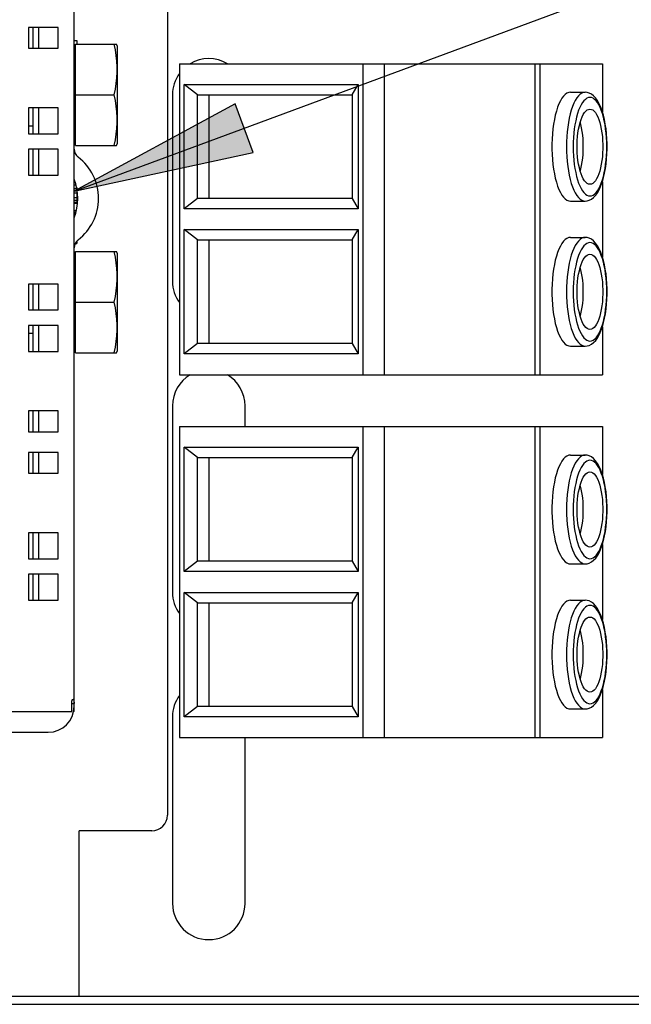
# Model space of a CAD drawing. Header units: millimetres. Extents: x 0 to 594, y 0 to 420.
# Tile 36 of 80: x 211 to 223, y 334 to 353. Entities that reach past the tile are written whole.
import ezdxf

# ---------------------------------------------------------------- set-up
doc = ezdxf.new("R2010")
doc.units = ezdxf.units.MM
doc.header["$LTSCALE"] = 32.67
doc.layers.get('0').update_dxf_attribs({"linetype": 'CONTINUOUS'})

msp = doc.modelspace()

# ---------------------------------------------------------------- hatches: boundary and pattern name
at = {"linetype": 'CONTINUOUS'}
msp.add_hatch(color=40, dxfattribs=at).paths.add_polyline_path([(211.976, 349.337), (215.432, 350.082), (215.085, 351.02)])

# ---------------------------------------------------------------- linework, layer by layer
at = {"color": 7, "linetype": 'CONTINUOUS'}
for p, q in [((213.776, 376.293), (213.776, 337.293)), ((211.976, 339.293), (211.976, 374.293)), ((211.097, 352.493), (211.097, 352.093)), ((211.667, 352.493), (211.097, 352.493)), ((211.176, 352.493), (211.176, 352.093)), ((211.293, 352.093), (211.293, 352.493)), ((211.667, 352.093), (211.667, 352.493)), ((211.976, 352.243), (212.026, 352.243)), ((212.026, 352.243), (212.026, 352.171)), ((211.097, 352.093), (211.667, 352.093)), ((212.006, 352.081), (211.976, 352.061)), ((212.006, 350.215), (212.006, 352.171)), ((212.006, 352.171), (212.795, 352.171)), ((212.746, 352.171), (212.767, 352.059)), ((212.767, 352.059), (212.783, 351.951)), ((212.806, 352.14), (212.795, 352.171)), ((212.806, 352.14), (212.806, 350.245)), ((212.783, 351.951), (212.794, 351.843)), ((212.794, 351.843), (212.8, 351.736)), ((212.8, 351.736), (212.8, 351.628)), ((214.008, 351.793), (214.008, 345.793)), ((214.008, 351.793), (222.176, 351.793)), ((217.551, 351.793), (217.551, 345.793)), ((217.961, 351.793), (217.961, 345.793)), ((220.874, 351.793), (220.874, 345.793)), ((220.968, 351.793), (220.968, 345.793)), ((222.176, 351.793), (222.176, 350.867)), ((212.794, 351.52), (212.783, 351.412)), ((212.8, 351.628), (212.794, 351.52)), ((212.767, 351.304), (212.746, 351.193)), ((212.783, 351.412), (212.767, 351.304)), ((214.101, 348.993), (214.101, 351.393)), ((214.36, 351.193), (214.101, 351.393)), ((214.101, 351.393), (217.458, 351.393)), ((217.344, 351.193), (217.458, 351.393)), ((217.458, 351.393), (217.458, 348.993)), ((212.006, 351.193), (212.746, 351.193)), ((212.746, 351.193), (212.767, 351.081)), ((212.767, 351.081), (212.783, 350.973)), ((213.876, 351.193), (213.876, 347.593)), ((214.36, 349.193), (214.36, 351.193)), ((214.36, 351.193), (217.344, 351.193)), ((214.577, 351.193), (214.577, 349.193)), ((217.344, 351.193), (217.344, 349.193)), ((221.366, 351.076), (221.338, 351.018)), ((221.395, 351.126), (221.366, 351.076)), ((221.426, 351.167), (221.395, 351.126)), ((221.459, 351.2), (221.426, 351.167)), ((221.492, 351.224), (221.459, 351.2)), ((221.526, 351.238), (221.492, 351.224)), ((221.56, 351.243), (221.526, 351.238)), ((221.56, 351.243), (221.842, 351.243)), ((221.653, 351.085), (221.625, 351.031)), ((221.682, 351.133), (221.653, 351.085)), ((221.712, 351.172), (221.682, 351.133)), ((221.744, 351.203), (221.712, 351.172)), ((221.776, 351.225), (221.744, 351.203)), ((221.809, 351.238), (221.776, 351.225)), ((221.818, 351.078), (221.791, 351.043)), ((221.842, 351.243), (221.809, 351.238)), ((221.847, 351.106), (221.818, 351.078)), ((221.882, 351.239), (221.842, 351.243)), ((221.876, 351.126), (221.847, 351.106)), ((221.906, 351.139), (221.876, 351.126)), ((221.923, 351.227), (221.882, 351.239)), ((221.936, 351.143), (221.906, 351.139)), ((221.963, 351.206), (221.923, 351.227)), ((221.966, 351.139), (221.936, 351.143)), ((222.003, 351.176), (221.963, 351.206)), ((221.996, 351.126), (221.966, 351.139)), ((222.025, 351.106), (221.996, 351.126)), ((222.043, 351.134), (222.003, 351.176)), ((222.053, 351.078), (222.025, 351.106)), ((222.081, 351.081), (222.043, 351.134)), ((222.081, 351.043), (222.053, 351.078)), ((222.115, 351.02), (222.081, 351.081)), ((211.097, 350.943), (211.097, 350.443)), ((211.667, 350.943), (211.097, 350.943)), ((211.176, 350.943), (211.176, 350.443)), ((211.293, 350.443), (211.293, 350.943)), ((211.667, 350.443), (211.667, 350.943)), ((212.783, 350.973), (212.794, 350.865)), ((221.312, 350.953), (221.289, 350.88)), ((221.338, 351.018), (221.312, 350.953)), ((221.576, 350.9), (221.555, 350.825)), ((221.6, 350.969), (221.576, 350.9)), ((221.625, 351.031), (221.6, 350.969)), ((221.717, 350.895), (221.696, 350.833)), ((221.74, 350.951), (221.717, 350.895)), ((221.765, 351), (221.74, 350.951)), ((221.791, 351.043), (221.765, 351)), ((221.857, 350.88), (221.882, 350.901)), ((221.882, 350.901), (221.909, 350.913)), ((221.909, 350.913), (221.936, 350.918)), ((221.936, 350.918), (221.963, 350.913)), ((221.963, 350.913), (221.989, 350.901)), ((221.989, 350.901), (222.015, 350.88)), ((222.107, 351), (222.081, 351.043)), ((222.132, 350.951), (222.107, 351)), ((222.146, 350.952), (222.115, 351.02)), ((222.155, 350.895), (222.132, 350.951)), ((222.172, 350.878), (222.146, 350.952)), ((222.176, 350.833), (222.155, 350.895)), ((212.794, 350.865), (212.8, 350.758)), ((212.8, 350.758), (212.8, 350.65)), ((221.249, 350.718), (221.233, 350.629)), ((221.267, 350.802), (221.249, 350.718)), ((221.289, 350.88), (221.267, 350.802)), ((221.537, 350.745), (221.52, 350.661)), ((221.555, 350.825), (221.537, 350.745)), ((221.66, 350.693), (221.645, 350.616)), ((221.677, 350.765), (221.66, 350.693)), ((221.696, 350.833), (221.677, 350.765)), ((221.747, 350.662), (221.765, 350.719)), ((221.765, 350.719), (221.786, 350.77)), ((221.786, 350.77), (221.808, 350.814)), ((221.808, 350.814), (221.832, 350.851)), ((221.832, 350.851), (221.857, 350.88)), ((222.015, 350.88), (222.04, 350.851)), ((222.04, 350.851), (222.064, 350.814)), ((222.064, 350.814), (222.086, 350.77)), ((222.086, 350.77), (222.106, 350.719)), ((222.106, 350.719), (222.125, 350.662)), ((222.196, 350.799), (222.172, 350.878)), ((222.195, 350.765), (222.176, 350.833)), ((222.212, 350.693), (222.195, 350.765)), ((222.216, 350.715), (222.196, 350.799)), ((222.227, 350.616), (222.212, 350.693)), ((222.232, 350.627), (222.216, 350.715)), ((211.097, 350.593), (211.176, 350.593)), ((212.794, 350.542), (212.783, 350.434)), ((212.8, 350.65), (212.794, 350.542)), ((221.221, 350.536), (221.211, 350.44)), ((221.233, 350.629), (221.221, 350.536)), ((221.507, 350.572), (221.496, 350.48)), ((221.52, 350.661), (221.507, 350.572)), ((221.633, 350.536), (221.623, 350.453)), ((221.645, 350.616), (221.633, 350.536)), ((221.705, 350.461), (221.717, 350.532)), ((221.717, 350.532), (221.731, 350.599)), ((221.731, 350.599), (221.747, 350.662)), ((221.761, 350.619), (221.748, 350.665)), ((221.775, 350.555), (221.761, 350.619)), ((221.786, 350.487), (221.775, 350.555)), ((222.125, 350.662), (222.141, 350.599)), ((222.141, 350.599), (222.155, 350.532)), ((222.155, 350.532), (222.166, 350.461)), ((222.239, 350.536), (222.227, 350.616)), ((222.246, 350.536), (222.232, 350.627)), ((222.248, 350.453), (222.239, 350.536)), ((222.256, 350.442), (222.246, 350.536)), ((211.097, 350.443), (211.667, 350.443)), ((212.006, 350.305), (211.976, 350.325)), ((212.767, 350.326), (212.746, 350.215)), ((212.783, 350.434), (212.767, 350.326)), ((221.204, 350.342), (221.201, 350.243)), ((221.211, 350.44), (221.204, 350.342)), ((221.489, 350.386), (221.484, 350.289)), ((221.496, 350.48), (221.489, 350.386)), ((221.616, 350.367), (221.612, 350.28)), ((221.623, 350.453), (221.616, 350.367)), ((221.691, 350.31), (221.697, 350.387)), ((221.697, 350.387), (221.705, 350.461)), ((221.796, 350.417), (221.786, 350.487)), ((221.802, 350.343), (221.796, 350.417)), ((221.807, 350.268), (221.802, 350.343)), ((222.166, 350.461), (222.175, 350.387)), ((222.175, 350.387), (222.181, 350.31)), ((222.255, 350.367), (222.248, 350.453)), ((222.259, 350.28), (222.255, 350.367)), ((222.263, 350.346), (222.256, 350.442)), ((222.266, 350.248), (222.263, 350.346)), ((211.097, 350.143), (211.097, 349.643)), ((211.667, 350.143), (211.097, 350.143)), ((211.176, 350.143), (211.176, 349.643)), ((211.293, 349.643), (211.293, 350.143)), ((211.667, 349.643), (211.667, 350.143)), ((211.976, 350.243), (212.006, 350.243)), ((212.006, 350.215), (212.795, 350.215)), ((212.795, 350.215), (212.806, 350.245)), ((221.201, 350.243), (221.201, 350.143)), ((221.201, 350.143), (221.204, 350.043)), ((221.484, 350.289), (221.483, 350.193)), ((221.483, 350.193), (221.484, 350.096)), ((221.612, 350.28), (221.611, 350.193)), ((221.611, 350.193), (221.612, 350.105)), ((221.688, 350.232), (221.691, 350.31)), ((221.688, 350.153), (221.688, 350.232)), ((221.691, 350.075), (221.688, 350.153)), ((221.808, 350.193), (221.807, 350.268)), ((221.807, 350.117), (221.808, 350.193)), ((222.181, 350.31), (222.183, 350.232)), ((222.183, 350.153), (222.181, 350.075)), ((222.183, 350.232), (222.183, 350.153)), ((222.261, 350.193), (222.259, 350.28)), ((222.259, 350.105), (222.261, 350.193)), ((222.263, 350.053), (222.266, 350.15)), ((222.266, 350.15), (222.266, 350.248)), ((221.204, 350.043), (221.211, 349.945)), ((221.211, 349.945), (221.221, 349.849)), ((221.484, 350.096), (221.489, 350)), ((221.489, 350), (221.496, 349.905)), ((221.612, 350.105), (221.616, 350.018)), ((221.616, 350.018), (221.623, 349.933)), ((221.623, 349.933), (221.633, 349.849)), ((221.697, 349.999), (221.691, 350.075)), ((221.705, 349.924), (221.697, 349.999)), ((221.786, 349.898), (221.796, 349.969)), ((221.796, 349.969), (221.802, 350.042)), ((221.802, 350.042), (221.807, 350.117)), ((222.175, 349.999), (222.166, 349.924)), ((222.181, 350.075), (222.175, 349.999)), ((222.239, 349.849), (222.248, 349.933)), ((222.247, 349.862), (222.257, 349.956)), ((222.248, 349.933), (222.255, 350.018)), ((222.255, 350.018), (222.259, 350.105)), ((222.257, 349.956), (222.263, 350.053)), ((221.221, 349.849), (221.233, 349.756)), ((221.233, 349.756), (221.249, 349.668)), ((221.496, 349.905), (221.507, 349.813)), ((221.507, 349.813), (221.52, 349.725)), ((221.633, 349.849), (221.645, 349.769)), ((221.645, 349.769), (221.66, 349.692)), ((221.717, 349.853), (221.705, 349.924)), ((221.731, 349.786), (221.717, 349.853)), ((221.747, 349.723), (221.731, 349.786)), ((221.748, 349.72), (221.761, 349.766)), ((221.761, 349.766), (221.775, 349.83)), ((221.775, 349.83), (221.786, 349.898)), ((222.141, 349.786), (222.125, 349.723)), ((222.155, 349.853), (222.141, 349.786)), ((222.166, 349.924), (222.155, 349.853)), ((222.212, 349.692), (222.227, 349.769)), ((222.218, 349.681), (222.234, 349.77)), ((222.227, 349.769), (222.239, 349.849)), ((222.234, 349.77), (222.247, 349.862)), ((211.097, 349.643), (211.667, 349.643)), ((221.249, 349.668), (221.267, 349.584)), ((221.267, 349.584), (221.289, 349.505)), ((221.52, 349.725), (221.537, 349.64)), ((221.537, 349.64), (221.555, 349.56)), ((221.555, 349.56), (221.576, 349.485)), ((221.66, 349.692), (221.677, 349.62)), ((221.677, 349.62), (221.696, 349.553)), ((221.696, 349.553), (221.717, 349.491)), ((221.765, 349.666), (221.747, 349.723)), ((221.786, 349.615), (221.765, 349.666)), ((221.808, 349.571), (221.786, 349.615)), ((221.832, 349.535), (221.808, 349.571)), ((222.064, 349.571), (222.04, 349.535)), ((222.086, 349.615), (222.064, 349.571)), ((222.106, 349.666), (222.086, 349.615)), ((222.125, 349.723), (222.106, 349.666)), ((222.155, 349.491), (222.176, 349.553)), ((222.175, 349.516), (222.198, 349.597)), ((222.176, 349.553), (222.195, 349.62)), ((222.195, 349.62), (222.212, 349.692)), ((222.198, 349.597), (222.218, 349.681)), ((211.976, 349.548), (211.982, 349.548)), ((211.976, 349.459), (212.011, 349.459)), ((211.976, 349.388), (212.026, 349.388)), ((212.026, 349.405), (212.026, 349.105)), ((221.289, 349.505), (221.312, 349.433)), ((221.312, 349.433), (221.338, 349.367)), ((221.338, 349.367), (221.366, 349.309)), ((221.576, 349.485), (221.6, 349.417)), ((221.6, 349.417), (221.625, 349.355)), ((221.717, 349.491), (221.74, 349.434)), ((221.74, 349.434), (221.765, 349.385)), ((221.765, 349.385), (221.791, 349.342)), ((221.857, 349.506), (221.832, 349.535)), ((221.882, 349.485), (221.857, 349.506)), ((221.909, 349.472), (221.882, 349.485)), ((221.936, 349.468), (221.909, 349.472)), ((221.963, 349.472), (221.936, 349.468)), ((221.989, 349.485), (221.963, 349.472)), ((222.015, 349.506), (221.989, 349.485)), ((222.04, 349.535), (222.015, 349.506)), ((222.081, 349.342), (222.107, 349.385)), ((222.085, 349.31), (222.119, 349.372)), ((222.107, 349.385), (222.132, 349.434)), ((222.119, 349.372), (222.149, 349.442)), ((222.132, 349.434), (222.155, 349.491)), ((222.149, 349.442), (222.175, 349.516)), ((222.176, 349.517), (222.176, 348.067)), ((211.976, 349.3), (212.026, 349.3)), ((211.976, 349.211), (212.026, 349.211)), ((214.36, 349.193), (214.101, 348.993)), ((217.344, 349.193), (214.36, 349.193)), ((217.344, 349.193), (217.458, 348.993)), ((221.366, 349.309), (221.395, 349.259)), ((221.395, 349.259), (221.426, 349.218)), ((221.426, 349.218), (221.459, 349.185)), ((221.459, 349.185), (221.492, 349.162)), ((221.625, 349.355), (221.653, 349.3)), ((221.653, 349.3), (221.682, 349.253)), ((221.682, 349.253), (221.712, 349.214)), ((221.712, 349.214), (221.744, 349.183)), ((221.744, 349.183), (221.776, 349.16)), ((221.791, 349.342), (221.818, 349.307)), ((221.818, 349.307), (221.847, 349.279)), ((221.847, 349.279), (221.876, 349.259)), ((221.876, 349.259), (221.906, 349.247)), ((221.906, 349.247), (221.936, 349.243)), ((221.923, 349.159), (221.965, 349.18)), ((221.936, 349.243), (221.966, 349.247)), ((221.965, 349.18), (222.006, 349.212)), ((221.966, 349.247), (221.996, 349.259)), ((221.996, 349.259), (222.025, 349.279)), ((222.006, 349.212), (222.047, 349.255)), ((222.025, 349.279), (222.053, 349.307)), ((222.047, 349.255), (222.085, 349.31)), ((222.053, 349.307), (222.081, 349.342)), ((211.976, 349.158), (212.026, 349.158)), ((211.976, 349.123), (212.026, 349.123)), ((211.976, 349.105), (212.026, 349.105)), ((217.458, 348.993), (214.101, 348.993)), ((221.492, 349.162), (221.526, 349.147)), ((221.526, 349.147), (221.56, 349.143)), ((221.56, 349.143), (221.842, 349.143)), ((221.776, 349.16), (221.809, 349.147)), ((221.809, 349.147), (221.842, 349.143)), ((221.842, 349.143), (221.883, 349.147)), ((221.883, 349.147), (221.923, 349.159)), ((211.976, 348.963), (212.021, 348.963)), ((211.976, 348.928), (212.012, 348.928)), ((211.976, 348.91), (212.007, 348.91)), ((211.976, 348.857), (211.99, 348.857)), ((214.101, 346.193), (214.101, 348.593)), ((214.36, 348.393), (214.101, 348.593)), ((214.101, 348.593), (217.458, 348.593)), ((217.344, 348.393), (217.458, 348.593)), ((217.458, 348.593), (217.458, 346.193)), ((221.492, 348.424), (221.459, 348.4)), ((221.526, 348.438), (221.492, 348.424)), ((221.56, 348.443), (221.526, 348.438)), ((221.56, 348.443), (221.842, 348.443)), ((221.776, 348.425), (221.744, 348.403)), ((221.809, 348.438), (221.776, 348.425)), ((221.842, 348.443), (221.809, 348.438)), ((221.882, 348.439), (221.842, 348.443)), ((221.923, 348.427), (221.882, 348.439)), ((221.963, 348.406), (221.923, 348.427)), ((211.997, 348.326), (212.026, 348.326)), ((212.006, 348.344), (212.026, 348.344)), ((212.026, 348.369), (212.026, 348.326)), ((214.36, 346.393), (214.36, 348.393)), ((214.36, 348.393), (217.344, 348.393)), ((214.577, 348.393), (214.577, 346.393)), ((217.344, 348.393), (217.344, 346.393)), ((221.366, 348.276), (221.338, 348.218)), ((221.395, 348.326), (221.366, 348.276)), ((221.426, 348.367), (221.395, 348.326)), ((221.459, 348.4), (221.426, 348.367)), ((221.625, 348.231), (221.6, 348.169)), ((221.653, 348.285), (221.625, 348.231)), ((221.682, 348.333), (221.653, 348.285)), ((221.712, 348.372), (221.682, 348.333)), ((221.744, 348.403), (221.712, 348.372)), ((221.791, 348.243), (221.765, 348.2)), ((221.818, 348.278), (221.791, 348.243)), ((221.847, 348.306), (221.818, 348.278)), ((221.876, 348.326), (221.847, 348.306)), ((221.906, 348.339), (221.876, 348.326)), ((221.936, 348.343), (221.906, 348.339)), ((221.966, 348.339), (221.936, 348.343)), ((222.003, 348.376), (221.963, 348.406)), ((221.996, 348.326), (221.966, 348.339)), ((222.025, 348.306), (221.996, 348.326)), ((222.043, 348.334), (222.003, 348.376)), ((222.053, 348.278), (222.025, 348.306)), ((222.081, 348.281), (222.043, 348.334)), ((222.081, 348.243), (222.053, 348.278)), ((222.115, 348.22), (222.081, 348.281)), ((222.107, 348.2), (222.081, 348.243)), ((212.006, 348.081), (211.976, 348.061)), ((212.006, 346.215), (212.006, 348.171)), ((212.006, 348.171), (212.795, 348.171)), ((212.746, 348.171), (212.767, 348.059)), ((212.767, 348.059), (212.783, 347.951)), ((212.806, 348.14), (212.795, 348.171)), ((212.806, 348.14), (212.806, 346.245)), ((221.289, 348.08), (221.267, 348.002)), ((221.312, 348.153), (221.289, 348.08)), ((221.338, 348.218), (221.312, 348.153)), ((221.576, 348.1), (221.555, 348.025)), ((221.6, 348.169), (221.576, 348.1)), ((221.696, 348.033), (221.677, 347.965)), ((221.717, 348.095), (221.696, 348.033)), ((221.74, 348.151), (221.717, 348.095)), ((221.765, 348.2), (221.74, 348.151)), ((221.808, 348.014), (221.832, 348.051)), ((221.832, 348.051), (221.857, 348.08)), ((221.857, 348.08), (221.882, 348.101)), ((221.882, 348.101), (221.909, 348.113)), ((221.909, 348.113), (221.936, 348.118)), ((221.936, 348.118), (221.963, 348.113)), ((221.963, 348.113), (221.989, 348.101)), ((221.989, 348.101), (222.015, 348.08)), ((222.015, 348.08), (222.04, 348.051)), ((222.04, 348.051), (222.064, 348.014)), ((222.132, 348.151), (222.107, 348.2)), ((222.146, 348.152), (222.115, 348.22)), ((222.155, 348.095), (222.132, 348.151)), ((222.172, 348.078), (222.146, 348.152)), ((222.176, 348.033), (222.155, 348.095)), ((222.196, 347.999), (222.172, 348.078)), ((222.195, 347.965), (222.176, 348.033)), ((212.783, 347.951), (212.794, 347.843)), ((212.794, 347.843), (212.8, 347.736)), ((221.249, 347.918), (221.233, 347.829)), ((221.267, 348.002), (221.249, 347.918)), ((221.52, 347.861), (221.507, 347.772)), ((221.537, 347.945), (221.52, 347.861)), ((221.555, 348.025), (221.537, 347.945)), ((221.66, 347.893), (221.645, 347.816)), ((221.677, 347.965), (221.66, 347.893)), ((221.731, 347.799), (221.747, 347.862)), ((221.747, 347.862), (221.765, 347.919)), ((221.761, 347.819), (221.748, 347.865)), ((221.765, 347.919), (221.786, 347.97)), ((221.786, 347.97), (221.808, 348.014)), ((222.064, 348.014), (222.086, 347.97)), ((222.086, 347.97), (222.106, 347.919)), ((222.106, 347.919), (222.125, 347.862)), ((222.125, 347.862), (222.141, 347.799)), ((222.212, 347.893), (222.195, 347.965)), ((222.216, 347.915), (222.196, 347.999)), ((222.227, 347.816), (222.212, 347.893)), ((222.232, 347.827), (222.216, 347.915)), ((212.8, 347.736), (212.8, 347.628)), ((221.221, 347.736), (221.211, 347.64)), ((221.233, 347.829), (221.221, 347.736)), ((221.496, 347.68), (221.489, 347.586)), ((221.507, 347.772), (221.496, 347.68)), ((221.623, 347.653), (221.616, 347.567)), ((221.633, 347.736), (221.623, 347.653)), ((221.645, 347.816), (221.633, 347.736)), ((221.697, 347.587), (221.705, 347.661)), ((221.705, 347.661), (221.717, 347.732)), ((221.717, 347.732), (221.731, 347.799)), ((221.775, 347.755), (221.761, 347.819)), ((221.786, 347.687), (221.775, 347.755)), ((221.796, 347.617), (221.786, 347.687)), ((222.141, 347.799), (222.155, 347.732)), ((222.155, 347.732), (222.166, 347.661)), ((222.166, 347.661), (222.175, 347.587)), ((222.239, 347.736), (222.227, 347.816)), ((222.246, 347.736), (222.232, 347.827)), ((222.248, 347.653), (222.239, 347.736)), ((222.256, 347.642), (222.246, 347.736)), ((222.255, 347.567), (222.248, 347.653)), ((211.097, 347.543), (211.097, 347.043)), ((211.667, 347.543), (211.097, 347.543)), ((211.176, 347.543), (211.176, 347.043)), ((211.293, 347.043), (211.293, 347.543)), ((211.667, 347.043), (211.667, 347.543)), ((212.794, 347.52), (212.783, 347.412)), ((212.8, 347.628), (212.794, 347.52)), ((221.204, 347.542), (221.201, 347.443)), ((221.211, 347.64), (221.204, 347.542)), ((221.484, 347.489), (221.483, 347.393)), ((221.489, 347.586), (221.484, 347.489)), ((221.612, 347.48), (221.611, 347.393)), ((221.616, 347.567), (221.612, 347.48)), ((221.688, 347.432), (221.691, 347.51)), ((221.691, 347.51), (221.697, 347.587)), ((221.802, 347.543), (221.796, 347.617)), ((221.807, 347.468), (221.802, 347.543)), ((221.808, 347.393), (221.807, 347.468)), ((222.175, 347.587), (222.181, 347.51)), ((222.181, 347.51), (222.183, 347.432)), ((222.259, 347.48), (222.255, 347.567)), ((222.263, 347.546), (222.256, 347.642)), ((222.261, 347.393), (222.259, 347.48)), ((222.266, 347.448), (222.263, 347.546)), ((212.767, 347.304), (212.746, 347.193)), ((212.783, 347.412), (212.767, 347.304)), ((221.201, 347.443), (221.201, 347.343)), ((221.201, 347.343), (221.204, 347.243)), ((221.483, 347.393), (221.484, 347.296)), ((221.484, 347.296), (221.489, 347.2)), ((221.611, 347.393), (221.612, 347.305)), ((221.612, 347.305), (221.616, 347.218)), ((221.688, 347.353), (221.688, 347.432)), ((221.691, 347.275), (221.688, 347.353)), ((221.697, 347.199), (221.691, 347.275)), ((221.802, 347.242), (221.807, 347.317)), ((221.807, 347.317), (221.808, 347.393)), ((222.181, 347.275), (222.175, 347.199)), ((222.183, 347.353), (222.181, 347.275)), ((222.183, 347.432), (222.183, 347.353)), ((222.255, 347.218), (222.259, 347.305)), ((222.259, 347.305), (222.261, 347.393)), ((222.263, 347.253), (222.266, 347.35)), ((222.266, 347.35), (222.266, 347.448)), ((212.006, 347.193), (212.746, 347.193)), ((212.746, 347.193), (212.767, 347.081)), ((221.204, 347.243), (221.211, 347.145)), ((221.211, 347.145), (221.221, 347.049)), ((221.489, 347.2), (221.496, 347.105)), ((221.496, 347.105), (221.507, 347.013)), ((221.616, 347.218), (221.623, 347.133)), ((221.623, 347.133), (221.633, 347.049)), ((221.705, 347.124), (221.697, 347.199)), ((221.717, 347.053), (221.705, 347.124)), ((221.775, 347.03), (221.786, 347.098)), ((221.786, 347.098), (221.796, 347.169)), ((221.796, 347.169), (221.802, 347.242)), ((222.166, 347.124), (222.155, 347.053)), ((222.175, 347.199), (222.166, 347.124)), ((222.239, 347.049), (222.248, 347.133)), ((222.247, 347.062), (222.257, 347.156)), ((222.248, 347.133), (222.255, 347.218)), ((222.257, 347.156), (222.263, 347.253)), ((211.097, 347.043), (211.667, 347.043)), ((212.767, 347.081), (212.783, 346.973)), ((212.783, 346.973), (212.794, 346.865)), ((221.221, 347.049), (221.233, 346.956)), ((221.233, 346.956), (221.249, 346.868)), ((221.507, 347.013), (221.52, 346.925)), ((221.52, 346.925), (221.537, 346.84)), ((221.633, 347.049), (221.645, 346.969)), ((221.645, 346.969), (221.66, 346.892)), ((221.66, 346.892), (221.677, 346.82)), ((221.731, 346.986), (221.717, 347.053)), ((221.747, 346.923), (221.731, 346.986)), ((221.765, 346.866), (221.747, 346.923)), ((221.748, 346.92), (221.761, 346.966)), ((221.761, 346.966), (221.775, 347.03)), ((222.125, 346.923), (222.106, 346.866)), ((222.141, 346.986), (222.125, 346.923)), ((222.155, 347.053), (222.141, 346.986)), ((222.195, 346.82), (222.212, 346.892)), ((222.212, 346.892), (222.227, 346.969)), ((222.218, 346.881), (222.234, 346.97)), ((222.227, 346.969), (222.239, 347.049)), ((222.234, 346.97), (222.247, 347.062)), ((211.097, 346.743), (211.097, 346.243)), ((211.667, 346.743), (211.097, 346.743)), ((211.176, 346.743), (211.176, 346.243)), ((211.293, 346.243), (211.293, 346.743)), ((211.667, 346.243), (211.667, 346.743)), ((212.794, 346.865), (212.8, 346.758)), ((212.8, 346.758), (212.8, 346.65)), ((221.249, 346.868), (221.267, 346.784)), ((221.267, 346.784), (221.289, 346.705)), ((221.289, 346.705), (221.312, 346.633)), ((221.537, 346.84), (221.555, 346.76)), ((221.555, 346.76), (221.576, 346.685)), ((221.677, 346.82), (221.696, 346.753)), ((221.696, 346.753), (221.717, 346.691)), ((221.786, 346.815), (221.765, 346.866)), ((221.808, 346.771), (221.786, 346.815)), ((221.832, 346.735), (221.808, 346.771)), ((221.857, 346.706), (221.832, 346.735)), ((221.882, 346.685), (221.857, 346.706)), ((222.015, 346.706), (221.989, 346.685)), ((222.04, 346.735), (222.015, 346.706)), ((222.064, 346.771), (222.04, 346.735)), ((222.086, 346.815), (222.064, 346.771)), ((222.106, 346.866), (222.086, 346.815)), ((222.149, 346.642), (222.175, 346.716)), ((222.155, 346.691), (222.176, 346.753)), ((222.175, 346.716), (222.198, 346.797)), ((222.176, 346.753), (222.195, 346.82)), ((222.176, 346.717), (222.176, 345.793)), ((222.198, 346.797), (222.218, 346.881)), ((211.097, 346.593), (211.176, 346.593)), ((212.794, 346.542), (212.783, 346.434)), ((212.8, 346.65), (212.794, 346.542)), ((221.312, 346.633), (221.338, 346.567)), ((221.338, 346.567), (221.366, 346.509)), ((221.576, 346.685), (221.6, 346.617)), ((221.6, 346.617), (221.625, 346.555)), ((221.625, 346.555), (221.653, 346.5)), ((221.717, 346.691), (221.74, 346.634)), ((221.74, 346.634), (221.765, 346.585)), ((221.765, 346.585), (221.791, 346.542)), ((221.791, 346.542), (221.818, 346.507)), ((221.909, 346.672), (221.882, 346.685)), ((221.936, 346.668), (221.909, 346.672)), ((221.963, 346.672), (221.936, 346.668)), ((221.989, 346.685), (221.963, 346.672)), ((222.053, 346.507), (222.081, 346.542)), ((222.081, 346.542), (222.107, 346.585)), ((222.085, 346.51), (222.119, 346.572)), ((222.107, 346.585), (222.132, 346.634)), ((222.119, 346.572), (222.149, 346.642)), ((222.132, 346.634), (222.155, 346.691)), ((212.006, 346.305), (211.976, 346.325)), ((212.767, 346.326), (212.746, 346.215)), ((212.783, 346.434), (212.767, 346.326)), ((214.36, 346.393), (214.101, 346.193)), ((217.344, 346.393), (214.36, 346.393)), ((217.344, 346.393), (217.458, 346.193)), ((221.366, 346.509), (221.395, 346.459)), ((221.395, 346.459), (221.426, 346.418)), ((221.426, 346.418), (221.459, 346.385)), ((221.459, 346.385), (221.492, 346.362)), ((221.492, 346.362), (221.526, 346.347)), ((221.526, 346.347), (221.56, 346.343)), ((221.56, 346.343), (221.842, 346.343)), ((221.653, 346.5), (221.682, 346.453)), ((221.682, 346.453), (221.712, 346.414)), ((221.712, 346.414), (221.744, 346.383)), ((221.744, 346.383), (221.776, 346.36)), ((221.776, 346.36), (221.809, 346.347)), ((221.809, 346.347), (221.842, 346.343)), ((221.818, 346.507), (221.847, 346.479)), ((221.842, 346.343), (221.883, 346.347)), ((221.847, 346.479), (221.876, 346.459)), ((221.876, 346.459), (221.906, 346.447)), ((221.883, 346.347), (221.923, 346.359)), ((221.906, 346.447), (221.936, 346.443)), ((221.923, 346.359), (221.965, 346.38)), ((221.936, 346.443), (221.966, 346.447)), ((221.965, 346.38), (222.006, 346.412)), ((221.966, 346.447), (221.996, 346.459)), ((221.996, 346.459), (222.025, 346.479)), ((222.006, 346.412), (222.047, 346.455)), ((222.025, 346.479), (222.053, 346.507)), ((222.047, 346.455), (222.085, 346.51)), ((211.097, 346.243), (211.667, 346.243)), ((212.006, 346.215), (212.795, 346.215)), ((212.795, 346.215), (212.806, 346.245)), ((217.458, 346.193), (214.101, 346.193)), ((214.008, 345.793), (222.176, 345.793)), ((213.876, 345.193), (213.876, 341.593)), ((215.276, 344.793), (215.276, 345.193)), ((211.097, 345.093), (211.097, 344.693)), ((211.667, 345.093), (211.097, 345.093)), ((211.176, 345.093), (211.176, 344.693)), ((211.293, 344.693), (211.293, 345.093)), ((211.667, 344.693), (211.667, 345.093)), ((211.097, 344.693), (211.667, 344.693)), ((214.008, 344.793), (214.008, 338.793)), ((214.008, 344.793), (222.176, 344.793)), ((217.551, 344.793), (217.551, 338.793)), ((217.961, 344.793), (217.961, 338.793)), ((220.874, 344.793), (220.874, 338.793)), ((220.968, 344.793), (220.968, 338.793)), ((222.176, 344.793), (222.176, 343.867)), ((211.097, 344.293), (211.097, 343.893)), ((211.667, 344.293), (211.097, 344.293)), ((211.176, 344.293), (211.176, 343.893)), ((211.293, 343.893), (211.293, 344.293)), ((211.667, 343.893), (211.667, 344.293)), ((214.101, 341.993), (214.101, 344.393)), ((214.36, 344.193), (214.101, 344.393)), ((214.101, 344.393), (217.458, 344.393)), ((217.344, 344.193), (217.458, 344.393)), ((217.458, 344.393), (217.458, 341.993)), ((221.526, 344.238), (221.492, 344.224)), ((221.56, 344.243), (221.526, 344.238)), ((221.56, 344.243), (221.842, 344.243)), ((221.809, 344.238), (221.776, 344.225)), ((221.842, 344.243), (221.809, 344.238)), ((221.882, 344.239), (221.842, 344.243)), ((221.923, 344.227), (221.882, 344.239)), ((214.36, 342.193), (214.36, 344.193)), ((214.36, 344.193), (217.344, 344.193)), ((214.577, 344.193), (214.577, 342.193)), ((217.344, 344.193), (217.344, 342.193)), ((221.366, 344.076), (221.338, 344.018)), ((221.395, 344.126), (221.366, 344.076)), ((221.426, 344.167), (221.395, 344.126)), ((221.459, 344.2), (221.426, 344.167)), ((221.492, 344.224), (221.459, 344.2)), ((221.653, 344.085), (221.625, 344.031)), ((221.682, 344.133), (221.653, 344.085)), ((221.712, 344.172), (221.682, 344.133)), ((221.744, 344.203), (221.712, 344.172)), ((221.776, 344.225), (221.744, 344.203)), ((221.791, 344.043), (221.765, 344)), ((221.818, 344.078), (221.791, 344.043)), ((221.847, 344.106), (221.818, 344.078)), ((221.876, 344.126), (221.847, 344.106)), ((221.906, 344.139), (221.876, 344.126)), ((221.936, 344.143), (221.906, 344.139)), ((221.963, 344.206), (221.923, 344.227)), ((221.966, 344.139), (221.936, 344.143)), ((222.003, 344.176), (221.963, 344.206)), ((221.996, 344.126), (221.966, 344.139)), ((222.025, 344.106), (221.996, 344.126)), ((222.043, 344.134), (222.003, 344.176)), ((222.053, 344.078), (222.025, 344.106)), ((222.081, 344.081), (222.043, 344.134)), ((222.081, 344.043), (222.053, 344.078)), ((222.115, 344.02), (222.081, 344.081)), ((222.107, 344), (222.081, 344.043)), ((211.097, 343.893), (211.667, 343.893)), ((221.289, 343.88), (221.267, 343.802)), ((221.312, 343.953), (221.289, 343.88)), ((221.338, 344.018), (221.312, 343.953)), ((221.576, 343.9), (221.555, 343.825)), ((221.6, 343.969), (221.576, 343.9)), ((221.625, 344.031), (221.6, 343.969)), ((221.717, 343.895), (221.696, 343.833)), ((221.74, 343.951), (221.717, 343.895)), ((221.765, 344), (221.74, 343.951)), ((221.832, 343.851), (221.857, 343.88)), ((221.857, 343.88), (221.882, 343.901)), ((221.882, 343.901), (221.909, 343.913)), ((221.909, 343.913), (221.936, 343.918)), ((221.936, 343.918), (221.963, 343.913)), ((221.963, 343.913), (221.989, 343.901)), ((221.989, 343.901), (222.015, 343.88)), ((222.015, 343.88), (222.04, 343.851)), ((222.132, 343.951), (222.107, 344)), ((222.146, 343.952), (222.115, 344.02)), ((222.155, 343.895), (222.132, 343.951)), ((222.172, 343.878), (222.146, 343.952)), ((222.176, 343.833), (222.155, 343.895)), ((222.196, 343.799), (222.172, 343.878)), ((221.249, 343.718), (221.233, 343.629)), ((221.267, 343.802), (221.249, 343.718)), ((221.537, 343.745), (221.52, 343.661)), ((221.555, 343.825), (221.537, 343.745)), ((221.66, 343.693), (221.645, 343.616)), ((221.677, 343.765), (221.66, 343.693)), ((221.696, 343.833), (221.677, 343.765)), ((221.731, 343.599), (221.747, 343.662)), ((221.747, 343.662), (221.765, 343.719)), ((221.761, 343.619), (221.748, 343.665)), ((221.765, 343.719), (221.786, 343.77)), ((221.786, 343.77), (221.808, 343.814)), ((221.808, 343.814), (221.832, 343.851)), ((222.04, 343.851), (222.064, 343.814)), ((222.064, 343.814), (222.086, 343.77)), ((222.086, 343.77), (222.106, 343.719)), ((222.106, 343.719), (222.125, 343.662)), ((222.125, 343.662), (222.141, 343.599)), ((222.195, 343.765), (222.176, 343.833)), ((222.212, 343.693), (222.195, 343.765)), ((222.216, 343.715), (222.196, 343.799)), ((222.227, 343.616), (222.212, 343.693)), ((222.232, 343.627), (222.216, 343.715)), ((221.221, 343.536), (221.211, 343.44)), ((221.233, 343.629), (221.221, 343.536)), ((221.496, 343.48), (221.489, 343.386)), ((221.507, 343.572), (221.496, 343.48)), ((221.52, 343.661), (221.507, 343.572)), ((221.633, 343.536), (221.623, 343.453)), ((221.645, 343.616), (221.633, 343.536)), ((221.705, 343.461), (221.717, 343.532)), ((221.717, 343.532), (221.731, 343.599)), ((221.775, 343.555), (221.761, 343.619)), ((221.786, 343.487), (221.775, 343.555)), ((221.796, 343.417), (221.786, 343.487)), ((222.141, 343.599), (222.155, 343.532)), ((222.155, 343.532), (222.166, 343.461)), ((222.239, 343.536), (222.227, 343.616)), ((222.246, 343.536), (222.232, 343.627)), ((222.248, 343.453), (222.239, 343.536)), ((222.256, 343.442), (222.246, 343.536)), ((221.204, 343.342), (221.201, 343.243)), ((221.211, 343.44), (221.204, 343.342)), ((221.484, 343.289), (221.483, 343.193)), ((221.489, 343.386), (221.484, 343.289)), ((221.616, 343.367), (221.612, 343.28)), ((221.623, 343.453), (221.616, 343.367)), ((221.688, 343.232), (221.691, 343.31)), ((221.691, 343.31), (221.697, 343.387)), ((221.697, 343.387), (221.705, 343.461)), ((221.802, 343.343), (221.796, 343.417)), ((221.807, 343.268), (221.802, 343.343)), ((222.166, 343.461), (222.175, 343.387)), ((222.175, 343.387), (222.181, 343.31)), ((222.181, 343.31), (222.183, 343.232)), ((222.255, 343.367), (222.248, 343.453)), ((222.259, 343.28), (222.255, 343.367)), ((222.263, 343.346), (222.256, 343.442)), ((222.266, 343.248), (222.263, 343.346)), ((221.201, 343.243), (221.201, 343.143)), ((221.201, 343.143), (221.204, 343.043)), ((221.483, 343.193), (221.484, 343.096)), ((221.484, 343.096), (221.489, 343)), ((221.612, 343.28), (221.611, 343.193)), ((221.611, 343.193), (221.612, 343.105)), ((221.612, 343.105), (221.616, 343.018)), ((221.688, 343.153), (221.688, 343.232)), ((221.691, 343.075), (221.688, 343.153)), ((221.802, 343.042), (221.807, 343.117)), ((221.808, 343.193), (221.807, 343.268)), ((221.807, 343.117), (221.808, 343.193)), ((222.183, 343.153), (222.181, 343.075)), ((222.183, 343.232), (222.183, 343.153)), ((222.255, 343.018), (222.259, 343.105)), ((222.261, 343.193), (222.259, 343.28)), ((222.259, 343.105), (222.261, 343.193)), ((222.263, 343.053), (222.266, 343.15)), ((222.266, 343.15), (222.266, 343.248)), ((221.204, 343.043), (221.211, 342.945)), ((221.211, 342.945), (221.221, 342.849)), ((221.489, 343), (221.496, 342.905)), ((221.496, 342.905), (221.507, 342.813)), ((221.616, 343.018), (221.623, 342.933)), ((221.623, 342.933), (221.633, 342.849)), ((221.697, 342.999), (221.691, 343.075)), ((221.705, 342.924), (221.697, 342.999)), ((221.717, 342.853), (221.705, 342.924)), ((221.786, 342.898), (221.796, 342.969)), ((221.796, 342.969), (221.802, 343.042)), ((222.166, 342.924), (222.155, 342.853)), ((222.175, 342.999), (222.166, 342.924)), ((222.181, 343.075), (222.175, 342.999)), ((222.239, 342.849), (222.248, 342.933)), ((222.247, 342.862), (222.257, 342.956)), ((222.248, 342.933), (222.255, 343.018)), ((222.257, 342.956), (222.263, 343.053)), ((211.097, 342.743), (211.097, 342.243)), ((211.667, 342.743), (211.097, 342.743)), ((211.176, 342.743), (211.176, 342.243)), ((211.293, 342.243), (211.293, 342.743)), ((211.667, 342.243), (211.667, 342.743)), ((221.221, 342.849), (221.233, 342.756)), ((221.233, 342.756), (221.249, 342.668)), ((221.507, 342.813), (221.52, 342.725)), ((221.52, 342.725), (221.537, 342.64)), ((221.633, 342.849), (221.645, 342.769)), ((221.645, 342.769), (221.66, 342.692)), ((221.731, 342.786), (221.717, 342.853)), ((221.747, 342.723), (221.731, 342.786)), ((221.765, 342.666), (221.747, 342.723)), ((221.748, 342.72), (221.761, 342.766)), ((221.761, 342.766), (221.775, 342.83)), ((221.775, 342.83), (221.786, 342.898)), ((222.125, 342.723), (222.106, 342.666)), ((222.141, 342.786), (222.125, 342.723)), ((222.155, 342.853), (222.141, 342.786)), ((222.212, 342.692), (222.227, 342.769)), ((222.218, 342.681), (222.234, 342.77)), ((222.227, 342.769), (222.239, 342.849)), ((222.234, 342.77), (222.247, 342.862)), ((221.249, 342.668), (221.267, 342.584)), ((221.267, 342.584), (221.289, 342.505)), ((221.537, 342.64), (221.555, 342.56)), ((221.555, 342.56), (221.576, 342.485)), ((221.66, 342.692), (221.677, 342.62)), ((221.677, 342.62), (221.696, 342.553)), ((221.696, 342.553), (221.717, 342.491)), ((221.786, 342.615), (221.765, 342.666)), ((221.808, 342.571), (221.786, 342.615)), ((221.832, 342.535), (221.808, 342.571)), ((221.857, 342.506), (221.832, 342.535)), ((222.04, 342.535), (222.015, 342.506)), ((222.064, 342.571), (222.04, 342.535)), ((222.086, 342.615), (222.064, 342.571)), ((222.106, 342.666), (222.086, 342.615)), ((222.155, 342.491), (222.176, 342.553)), ((222.175, 342.516), (222.198, 342.597)), ((222.176, 342.553), (222.195, 342.62)), ((222.195, 342.62), (222.212, 342.692)), ((222.198, 342.597), (222.218, 342.681)), ((221.289, 342.505), (221.312, 342.433)), ((221.312, 342.433), (221.338, 342.367)), ((221.338, 342.367), (221.366, 342.309)), ((221.576, 342.485), (221.6, 342.417)), ((221.6, 342.417), (221.625, 342.355)), ((221.625, 342.355), (221.653, 342.3)), ((221.717, 342.491), (221.74, 342.434)), ((221.74, 342.434), (221.765, 342.385)), ((221.765, 342.385), (221.791, 342.342)), ((221.791, 342.342), (221.818, 342.307)), ((221.882, 342.485), (221.857, 342.506)), ((221.909, 342.472), (221.882, 342.485)), ((221.936, 342.468), (221.909, 342.472)), ((221.963, 342.472), (221.936, 342.468)), ((221.989, 342.485), (221.963, 342.472)), ((222.015, 342.506), (221.989, 342.485)), ((222.053, 342.307), (222.081, 342.342)), ((222.081, 342.342), (222.107, 342.385)), ((222.085, 342.31), (222.119, 342.372)), ((222.107, 342.385), (222.132, 342.434)), ((222.119, 342.372), (222.149, 342.442)), ((222.132, 342.434), (222.155, 342.491)), ((222.149, 342.442), (222.175, 342.516)), ((222.176, 342.517), (222.176, 341.067)), ((211.097, 342.243), (211.667, 342.243)), ((214.36, 342.193), (214.101, 341.993)), ((217.344, 342.193), (214.36, 342.193)), ((217.344, 342.193), (217.458, 341.993)), ((221.366, 342.309), (221.395, 342.259)), ((221.395, 342.259), (221.426, 342.218)), ((221.426, 342.218), (221.459, 342.185)), ((221.459, 342.185), (221.492, 342.162)), ((221.492, 342.162), (221.526, 342.147)), ((221.526, 342.147), (221.56, 342.143)), ((221.56, 342.143), (221.842, 342.143)), ((221.653, 342.3), (221.682, 342.253)), ((221.682, 342.253), (221.712, 342.214)), ((221.712, 342.214), (221.744, 342.183)), ((221.744, 342.183), (221.776, 342.16)), ((221.776, 342.16), (221.809, 342.147)), ((221.809, 342.147), (221.842, 342.143)), ((221.818, 342.307), (221.847, 342.279)), ((221.842, 342.143), (221.883, 342.147)), ((221.847, 342.279), (221.876, 342.259)), ((221.876, 342.259), (221.906, 342.247)), ((221.883, 342.147), (221.923, 342.159)), ((221.906, 342.247), (221.936, 342.243)), ((221.923, 342.159), (221.965, 342.18)), ((221.936, 342.243), (221.966, 342.247)), ((221.965, 342.18), (222.006, 342.212)), ((221.966, 342.247), (221.996, 342.259)), ((221.996, 342.259), (222.025, 342.279)), ((222.006, 342.212), (222.047, 342.255)), ((222.025, 342.279), (222.053, 342.307)), ((222.047, 342.255), (222.085, 342.31)), ((217.458, 341.993), (214.101, 341.993)), ((211.097, 341.943), (211.097, 341.443)), ((211.667, 341.943), (211.097, 341.943)), ((211.176, 341.943), (211.176, 341.443)), ((211.293, 341.443), (211.293, 341.943)), ((211.667, 341.443), (211.667, 341.943)), ((214.101, 339.193), (214.101, 341.593)), ((214.36, 341.393), (214.101, 341.593)), ((214.101, 341.593), (217.458, 341.593)), ((217.344, 341.393), (217.458, 341.593)), ((217.458, 341.593), (217.458, 339.193)), ((211.097, 341.443), (211.667, 341.443)), ((214.36, 339.393), (214.36, 341.393)), ((214.36, 341.393), (217.344, 341.393)), ((214.577, 341.393), (214.577, 339.393)), ((217.344, 341.393), (217.344, 339.393)), ((221.459, 341.4), (221.426, 341.367)), ((221.492, 341.424), (221.459, 341.4)), ((221.526, 341.438), (221.492, 341.424)), ((221.56, 341.443), (221.526, 341.438)), ((221.56, 341.443), (221.842, 341.443)), ((221.744, 341.403), (221.712, 341.372)), ((221.776, 341.425), (221.744, 341.403)), ((221.809, 341.438), (221.776, 341.425)), ((221.842, 341.443), (221.809, 341.438)), ((221.882, 341.439), (221.842, 341.443)), ((221.923, 341.427), (221.882, 341.439)), ((221.963, 341.406), (221.923, 341.427)), ((222.003, 341.376), (221.963, 341.406)), ((221.338, 341.218), (221.312, 341.153)), ((221.366, 341.276), (221.338, 341.218)), ((221.395, 341.326), (221.366, 341.276)), ((221.426, 341.367), (221.395, 341.326)), ((221.625, 341.231), (221.6, 341.169)), ((221.653, 341.285), (221.625, 341.231)), ((221.682, 341.333), (221.653, 341.285)), ((221.712, 341.372), (221.682, 341.333)), ((221.765, 341.2), (221.74, 341.151)), ((221.791, 341.243), (221.765, 341.2)), ((221.818, 341.278), (221.791, 341.243)), ((221.847, 341.306), (221.818, 341.278)), ((221.876, 341.326), (221.847, 341.306)), ((221.906, 341.339), (221.876, 341.326)), ((221.936, 341.343), (221.906, 341.339)), ((221.966, 341.339), (221.936, 341.343)), ((221.996, 341.326), (221.966, 341.339)), ((222.025, 341.306), (221.996, 341.326)), ((222.043, 341.334), (222.003, 341.376)), ((222.053, 341.278), (222.025, 341.306)), ((222.081, 341.281), (222.043, 341.334)), ((222.081, 341.243), (222.053, 341.278)), ((222.115, 341.22), (222.081, 341.281)), ((222.107, 341.2), (222.081, 341.243)), ((222.132, 341.151), (222.107, 341.2)), ((222.146, 341.152), (222.115, 341.22)), ((221.289, 341.08), (221.267, 341.002)), ((221.312, 341.153), (221.289, 341.08)), ((221.555, 341.025), (221.537, 340.945)), ((221.576, 341.1), (221.555, 341.025)), ((221.6, 341.169), (221.576, 341.1)), ((221.696, 341.033), (221.677, 340.965)), ((221.717, 341.095), (221.696, 341.033)), ((221.74, 341.151), (221.717, 341.095)), ((221.786, 340.97), (221.808, 341.014)), ((221.808, 341.014), (221.832, 341.051)), ((221.832, 341.051), (221.857, 341.08)), ((221.857, 341.08), (221.882, 341.101)), ((221.882, 341.101), (221.909, 341.113)), ((221.909, 341.113), (221.936, 341.118)), ((221.936, 341.118), (221.963, 341.113)), ((221.963, 341.113), (221.989, 341.101)), ((221.989, 341.101), (222.015, 341.08)), ((222.015, 341.08), (222.04, 341.051)), ((222.04, 341.051), (222.064, 341.014)), ((222.064, 341.014), (222.086, 340.97)), ((222.155, 341.095), (222.132, 341.151)), ((222.172, 341.078), (222.146, 341.152)), ((222.176, 341.033), (222.155, 341.095)), ((222.196, 340.999), (222.172, 341.078)), ((222.195, 340.965), (222.176, 341.033)), ((221.233, 340.829), (221.221, 340.736)), ((221.249, 340.918), (221.233, 340.829)), ((221.267, 341.002), (221.249, 340.918)), ((221.52, 340.861), (221.507, 340.772)), ((221.537, 340.945), (221.52, 340.861)), ((221.645, 340.816), (221.633, 340.736)), ((221.66, 340.893), (221.645, 340.816)), ((221.677, 340.965), (221.66, 340.893)), ((221.731, 340.799), (221.747, 340.862)), ((221.747, 340.862), (221.765, 340.919)), ((221.761, 340.819), (221.748, 340.865)), ((221.775, 340.755), (221.761, 340.819)), ((221.765, 340.919), (221.786, 340.97)), ((222.086, 340.97), (222.106, 340.919)), ((222.106, 340.919), (222.125, 340.862)), ((222.125, 340.862), (222.141, 340.799)), ((222.212, 340.893), (222.195, 340.965)), ((222.216, 340.915), (222.196, 340.999)), ((222.227, 340.816), (222.212, 340.893)), ((222.232, 340.827), (222.216, 340.915)), ((222.239, 340.736), (222.227, 340.816)), ((222.246, 340.736), (222.232, 340.827)), ((221.211, 340.64), (221.204, 340.542)), ((221.221, 340.736), (221.211, 340.64)), ((221.496, 340.68), (221.489, 340.586)), ((221.507, 340.772), (221.496, 340.68)), ((221.623, 340.653), (221.616, 340.567)), ((221.633, 340.736), (221.623, 340.653)), ((221.697, 340.587), (221.705, 340.661)), ((221.705, 340.661), (221.717, 340.732)), ((221.717, 340.732), (221.731, 340.799)), ((221.786, 340.687), (221.775, 340.755)), ((221.796, 340.617), (221.786, 340.687)), ((222.141, 340.799), (222.155, 340.732)), ((222.155, 340.732), (222.166, 340.661)), ((222.166, 340.661), (222.175, 340.587)), ((222.248, 340.653), (222.239, 340.736)), ((222.256, 340.642), (222.246, 340.736)), ((222.255, 340.567), (222.248, 340.653)), ((222.263, 340.546), (222.256, 340.642)), ((221.204, 340.542), (221.201, 340.443)), ((221.201, 340.443), (221.201, 340.343)), ((221.484, 340.489), (221.483, 340.393)), ((221.489, 340.586), (221.484, 340.489)), ((221.612, 340.48), (221.611, 340.393)), ((221.616, 340.567), (221.612, 340.48)), ((221.688, 340.432), (221.691, 340.51)), ((221.691, 340.51), (221.697, 340.587)), ((221.802, 340.543), (221.796, 340.617)), ((221.807, 340.468), (221.802, 340.543)), ((221.808, 340.393), (221.807, 340.468)), ((222.175, 340.587), (222.181, 340.51)), ((222.181, 340.51), (222.183, 340.432)), ((222.259, 340.48), (222.255, 340.567)), ((222.261, 340.393), (222.259, 340.48)), ((222.266, 340.448), (222.263, 340.546)), ((222.266, 340.35), (222.266, 340.448)), ((221.201, 340.343), (221.204, 340.243)), ((221.204, 340.243), (221.211, 340.145)), ((221.483, 340.393), (221.484, 340.296)), ((221.484, 340.296), (221.489, 340.2)), ((221.611, 340.393), (221.612, 340.305)), ((221.612, 340.305), (221.616, 340.218)), ((221.688, 340.353), (221.688, 340.432)), ((221.691, 340.275), (221.688, 340.353)), ((221.697, 340.199), (221.691, 340.275)), ((221.802, 340.242), (221.807, 340.317)), ((221.807, 340.317), (221.808, 340.393)), ((222.181, 340.275), (222.175, 340.199)), ((222.183, 340.353), (222.181, 340.275)), ((222.183, 340.432), (222.183, 340.353)), ((222.255, 340.218), (222.259, 340.305)), ((222.257, 340.156), (222.263, 340.253)), ((222.259, 340.305), (222.261, 340.393)), ((222.263, 340.253), (222.266, 340.35)), ((221.211, 340.145), (221.221, 340.049)), ((221.489, 340.2), (221.496, 340.105)), ((221.496, 340.105), (221.507, 340.013)), ((221.616, 340.218), (221.623, 340.133)), ((221.623, 340.133), (221.633, 340.049)), ((221.705, 340.124), (221.697, 340.199)), ((221.717, 340.053), (221.705, 340.124)), ((221.731, 339.986), (221.717, 340.053)), ((221.775, 340.03), (221.786, 340.098)), ((221.786, 340.098), (221.796, 340.169)), ((221.796, 340.169), (221.802, 340.242)), ((222.155, 340.053), (222.141, 339.986)), ((222.166, 340.124), (222.155, 340.053)), ((222.175, 340.199), (222.166, 340.124)), ((222.234, 339.97), (222.247, 340.062)), ((222.239, 340.049), (222.248, 340.133)), ((222.247, 340.062), (222.257, 340.156)), ((222.248, 340.133), (222.255, 340.218)), ((221.221, 340.049), (221.233, 339.956)), ((221.233, 339.956), (221.249, 339.868)), ((221.249, 339.868), (221.267, 339.784)), ((221.507, 340.013), (221.52, 339.925)), ((221.52, 339.925), (221.537, 339.84)), ((221.633, 340.049), (221.645, 339.969)), ((221.645, 339.969), (221.66, 339.892)), ((221.66, 339.892), (221.677, 339.82)), ((221.747, 339.923), (221.731, 339.986)), ((221.765, 339.866), (221.747, 339.923)), ((221.748, 339.92), (221.761, 339.966)), ((221.761, 339.966), (221.775, 340.03)), ((221.786, 339.815), (221.765, 339.866)), ((222.106, 339.866), (222.086, 339.815)), ((222.125, 339.923), (222.106, 339.866)), ((222.141, 339.986), (222.125, 339.923)), ((222.195, 339.82), (222.212, 339.892)), ((222.198, 339.797), (222.218, 339.881)), ((222.212, 339.892), (222.227, 339.969)), ((222.218, 339.881), (222.234, 339.97)), ((222.227, 339.969), (222.239, 340.049)), ((221.267, 339.784), (221.289, 339.705)), ((221.289, 339.705), (221.312, 339.633)), ((221.537, 339.84), (221.555, 339.76)), ((221.555, 339.76), (221.576, 339.685)), ((221.576, 339.685), (221.6, 339.617)), ((221.677, 339.82), (221.696, 339.753)), ((221.696, 339.753), (221.717, 339.691)), ((221.717, 339.691), (221.74, 339.634)), ((221.808, 339.771), (221.786, 339.815)), ((221.832, 339.735), (221.808, 339.771)), ((221.857, 339.706), (221.832, 339.735)), ((221.882, 339.685), (221.857, 339.706)), ((221.909, 339.672), (221.882, 339.685)), ((221.989, 339.685), (221.963, 339.672)), ((222.015, 339.706), (221.989, 339.685)), ((222.04, 339.735), (222.015, 339.706)), ((222.064, 339.771), (222.04, 339.735)), ((222.086, 339.815), (222.064, 339.771)), ((222.132, 339.634), (222.155, 339.691)), ((222.149, 339.642), (222.175, 339.716)), ((222.155, 339.691), (222.176, 339.753)), ((222.175, 339.716), (222.198, 339.797)), ((222.176, 339.753), (222.195, 339.82)), ((222.176, 339.717), (222.176, 338.793)), ((211.931, 339.474), (211.933, 339.487)), ((211.933, 339.487), (211.935, 339.5)), ((211.935, 339.5), (211.938, 339.51)), ((211.938, 339.51), (211.941, 339.519)), ((211.941, 339.519), (211.945, 339.525)), ((211.945, 339.525), (211.949, 339.529)), ((211.949, 339.529), (211.953, 339.531)), ((211.953, 339.531), (211.957, 339.529)), ((211.957, 339.529), (211.961, 339.525)), ((211.961, 339.525), (211.964, 339.519)), ((211.964, 339.519), (211.968, 339.51)), ((211.968, 339.51), (211.97, 339.5)), ((211.97, 339.5), (211.973, 339.487)), ((211.973, 339.487), (211.974, 339.474)), ((221.312, 339.633), (221.338, 339.567)), ((221.338, 339.567), (221.366, 339.509)), ((221.366, 339.509), (221.395, 339.459)), ((221.6, 339.617), (221.625, 339.555)), ((221.625, 339.555), (221.653, 339.5)), ((221.653, 339.5), (221.682, 339.453)), ((221.74, 339.634), (221.765, 339.585)), ((221.765, 339.585), (221.791, 339.542)), ((221.791, 339.542), (221.818, 339.507)), ((221.818, 339.507), (221.847, 339.479)), ((221.936, 339.668), (221.909, 339.672)), ((221.963, 339.672), (221.936, 339.668)), ((222.025, 339.479), (222.053, 339.507)), ((222.047, 339.455), (222.085, 339.51)), ((222.053, 339.507), (222.081, 339.542)), ((222.081, 339.542), (222.107, 339.585)), ((222.085, 339.51), (222.119, 339.572)), ((222.107, 339.585), (222.132, 339.634)), ((222.119, 339.572), (222.149, 339.642)), ((200.176, 339.293), (211.93, 339.293)), ((211.93, 339.46), (211.931, 339.474)), ((211.93, 339.446), (211.93, 339.46)), ((211.93, 339.293), (211.93, 339.446)), ((211.93, 339.446), (211.976, 339.446)), ((211.976, 339.293), (211.965, 339.293)), ((211.974, 339.474), (211.975, 339.46)), ((211.975, 339.46), (211.976, 339.446)), ((214.36, 339.393), (214.101, 339.193)), ((217.344, 339.393), (214.36, 339.393)), ((217.344, 339.393), (217.458, 339.193)), ((221.395, 339.459), (221.426, 339.418)), ((221.426, 339.418), (221.459, 339.385)), ((221.459, 339.385), (221.492, 339.362)), ((221.492, 339.362), (221.526, 339.347)), ((221.526, 339.347), (221.56, 339.343)), ((221.56, 339.343), (221.842, 339.343)), ((221.682, 339.453), (221.712, 339.414)), ((221.712, 339.414), (221.744, 339.383)), ((221.744, 339.383), (221.776, 339.36)), ((221.776, 339.36), (221.809, 339.347)), ((221.809, 339.347), (221.842, 339.343)), ((221.842, 339.343), (221.883, 339.347)), ((221.847, 339.479), (221.876, 339.459)), ((221.876, 339.459), (221.906, 339.447)), ((221.883, 339.347), (221.923, 339.359)), ((221.906, 339.447), (221.936, 339.443)), ((221.923, 339.359), (221.965, 339.38)), ((221.936, 339.443), (221.966, 339.447)), ((221.965, 339.38), (222.006, 339.412)), ((221.966, 339.447), (221.996, 339.459)), ((221.996, 339.459), (222.025, 339.479)), ((222.006, 339.412), (222.047, 339.455)), ((213.876, 339.193), (213.876, 335.593)), ((217.458, 339.193), (214.101, 339.193)), ((200.176, 338.893), (211.476, 338.893)), ((214.008, 338.793), (222.176, 338.793)), ((215.276, 335.593), (215.276, 338.793)), ((212.076, 333.793), (212.076, 336.993)), ((213.476, 336.993), (212.076, 336.993)), ((227.796, 333.793), (199.576, 333.793)), ((206.276, 333.645), (226.876, 333.645))]:
    msp.add_line(p, q, dxfattribs=at)
at = {"color": 40, "linetype": 'CONTINUOUS'}
msp.add_line((211.976, 349.337), (258.197, 366.432), dxfattribs=at)
at = {"color": 2, "linetype": 'CONTINUOUS'}
for p, q in [((215.085, 351.02), (211.976, 349.337)), ((215.432, 350.082), (215.085, 351.02)), ((211.976, 349.337), (215.432, 350.082))]:
    msp.add_line(p, q, dxfattribs=at)
at = {"color": 7, "linetype": 'CONTINUOUS'}
for centre, radius, start, end in [((214.576, 351.193), 0.7, 59.0674, 120.9326), ((214.576, 351.193), 0.7, 144.246, 180), ((212.176, 350.147), 0.2, 180, 232.7242), ((211.449, 349.193), 1, 307.2758, 52.7242), ((211.049, 349.193), 1, 338.0695, 21.9305), ((212.176, 348.238), 0.2, 127.2758, 180), ((214.576, 347.593), 0.7, 180, 215.754), ((214.576, 345.193), 0.7, 120.9326, 180), ((214.576, 345.193), 0.7, 0, 59.0674), ((214.576, 341.593), 0.7, 180, 215.754), ((214.576, 339.193), 0.7, 144.246, 180), ((211.476, 339.393), 0.5, 270, 360), ((213.476, 337.293), 0.3, 270, 360), ((214.576, 335.593), 0.7, 180, 360)]:
    msp.add_arc(centre, radius, start, end, dxfattribs=at)

doc.saveas('drawing.dxf')
